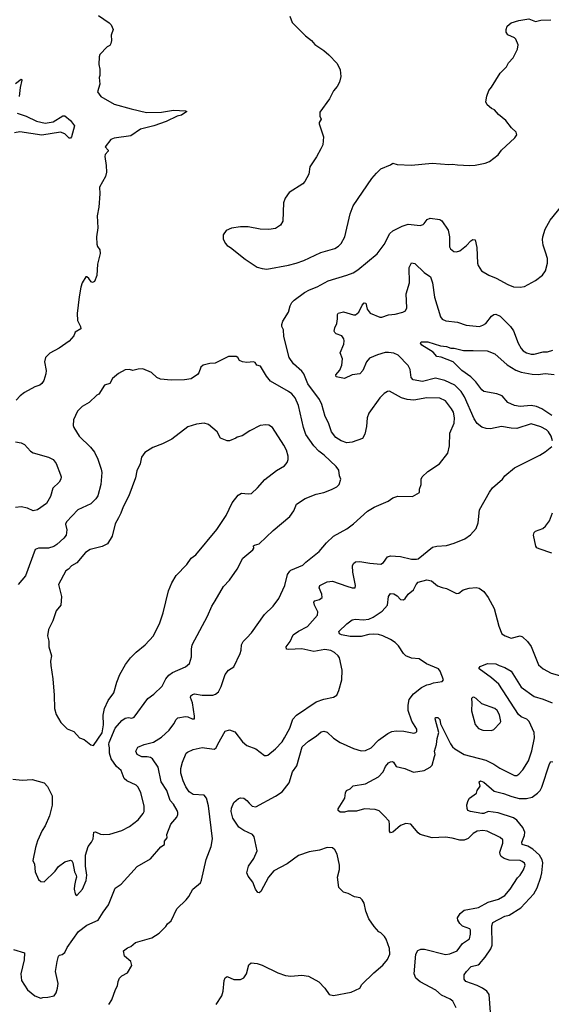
# Model space of a CAD drawing. Extents: x 1863118 to 1989590, y 394482 to 532474.
# Tile 42 of 215: x 1878462 to 1883310, y 460887 to 469863. Entities that reach past the tile are written whole.
import ezdxf

# ---------------------------------------------------------------- set-up
doc = ezdxf.new("R2010")
doc.units = 0

msp = doc.modelspace()

# ---------------------------------------------------------------- linework, layer by layer
at = {"layer": '0CON20XD'}
for points in [[(1879180.5, 469900.5), (1879277.5, 469835), (1879297.5, 469815), (1879316.2, 469775), (1879297, 469723), (1879300, 469675), (1879293.9, 469646.1), (1879283, 469627), (1879260, 469615), (1879193.6, 469546.4), (1879187.5, 469525), (1879183.3, 469455), (1879193, 469413), (1879193.3, 469355), (1879187.5, 469335), (1879192.5, 469275), (1879172.5, 469205), (1879203.9, 469163.9), (1879325, 469092), (1879480.2, 469050.2), (1879618.7, 469018.7), (1879755, 469018.9), (1879865, 469038.6), (1879973, 469033), (1879987.5, 469025), (1879937.2, 468992.8), (1879897.4, 468982.6), (1879798.8, 468935), (1879685, 468895.5), (1879563.8, 468865), (1879475, 468804), (1879325, 468783.3), (1879295, 468772.5), (1879242.5, 468705), (1879270, 468675), (1879268.8, 468665), (1879243.3, 468635), (1879240, 468615), (1879252.5, 468535), (1879254.1, 468474.1), (1879245.5, 468434.5), (1879190.6, 468335), (1879194.5, 468274.5)], [(1880926.4, 469896.4), (1880946.4, 469836.4), (1881067.5, 469715), (1881122.5, 469675), (1881155, 469637.5), (1881235, 469583.3), (1881281.7, 469541.7), (1881356.7, 469465), (1881383.8, 469405), (1881390, 469345), (1881377.5, 469295), (1881357.5, 469255), (1881323.9, 469216.1), (1881288.3, 469141.7), (1881200.7, 469019.3), (1881200, 468985), (1881210, 468955), (1881192.5, 468925), (1881192.5, 468915), (1881232.5, 468795), (1881226.4, 468723.6), (1881207.5, 468685), (1881168.3, 468611.7), (1881108.3, 468521.7), (1881097.5, 468455), (1881063, 468387), (1881043, 468367), (1880920.7, 468289.3), (1880882.5, 468235), (1880867.5, 468195), (1880862.5, 468025), (1880839.3, 467990.7), (1880795, 467960), (1880735, 467952), (1880655, 467954), (1880545, 467973.8), (1880475, 467973.8), (1880395, 467963.3), (1880345, 467940), (1880317, 467903), (1880317.5, 467865), (1880336.7, 467825), (1880354.1, 467804.1), (1880385, 467787.5), (1880519.3, 467679.3), (1880628.3, 467608.3), (1880673.9, 467593.9), (1880715, 467588.8), (1880915, 467624.2), (1880985, 467644.2), (1881053, 467667), (1881208.3, 467741.7), (1881335, 467778.8), (1881370.5, 467799.5), (1881395, 467823.3), (1881426.2, 467885), (1881475.8, 468094.2), (1881504, 468165), (1881674, 468415), (1881714.5, 468465.5), (1881756.7, 468505), (1881845, 468540), (1881865, 468553.8), (1881905, 468544), (1882035, 468538), (1882225, 468555.7), (1882375, 468544.3), (1882407.6, 468547.6), (1882455, 468540), (1882565, 468533.3), (1882615, 468538.1), (1882705.5, 468554.5), (1882745, 468569.2), (1882825, 468632), (1882857.3, 468672.7), (1882976.7, 468785), (1882996.7, 468815), (1882989.3, 468839.3), (1882946, 468876), (1882896.2, 468945), (1882827.9, 468997.9), (1882791.7, 469041.7), (1882764.2, 469054.2), (1882725.8, 469085.8), (1882714.3, 469115), (1882720.8, 469165), (1882740.8, 469219.2), (1882765, 469247.5), (1882842.5, 469375), (1882900, 469435), (1882919.5, 469470.5), (1882963.3, 469515), (1883001.2, 469595), (1883006.7, 469635), (1882987.5, 469685), (1882975, 469697.5), (1882913.9, 469723.9), (1882898.3, 469748.3), (1882897.5, 469775), (1882907.5, 469805), (1882944.1, 469835.9), (1883015, 469856.7), (1883105, 469870), (1883165, 469846.7), (1883215, 469860), (1883305, 469863.3)], [(1878425, 469282), (1878475, 469322.5), (1878482.5, 469312.5), (1878467.8, 469245), (1878456.3, 469163.7)], [(1878440.3, 469010.3), (1878521.2, 468985), (1878615, 468937.8), (1878695, 468920), (1878768.3, 468931.7), (1878855, 468986), (1878875, 468986), (1878926, 468945), (1878962.5, 468895), (1878933.9, 468796.1), (1878925, 468782.5), (1878915, 468783.3), (1878875, 468824.2), (1878835, 468839.4), (1878665, 468811.1), (1878465, 468839.6), (1878415, 468830.4)], [(1879194.5, 468274.5), (1879183.6, 468155), (1879169.1, 468075), (1879174.5, 467965), (1879163.1, 467885), (1879167.3, 467817.3), (1879172.5, 467795), (1879193.9, 467763.9), (1879197.7, 467732.3), (1879172.5, 467635), (1879165, 467530), (1879145, 467477.5), (1879125, 467467.5), (1879115, 467472.5), (1879093, 467503), (1879075, 467520), (1879065, 467520), (1879033.3, 467465), (1879021.2, 467425), (1879003.9, 467336.1), (1878987.5, 467185), (1878990.7, 467120.7), (1879017, 467067), (1879020, 467045), (1878967.5, 467015), (1878955, 466980), (1878915, 466932.5), (1878822.3, 466867.7), (1878736.4, 466823.6), (1878697.5, 466785), (1878690, 466745), (1878703.3, 466665), (1878701.2, 466635), (1878683.8, 466575), (1878665, 466546.7), (1878645, 466531.2), (1878600, 466515), (1878505.9, 466464.1), (1878466.7, 466435), (1878430, 466395)], [(1878405, 461386.7), (1878506.4, 461356.4), (1878503, 461293), (1878474, 461165), (1878477.5, 461105), (1878535, 461020), (1878600, 460965), (1878655, 460943.3), (1878675, 460950), (1878719.3, 460950.7), (1878777.5, 460965), (1878795, 460992.5), (1878806.8, 461033.2), (1878812.3, 461077.7), (1878790, 461185), (1878803.1, 461276.9), (1878816.7, 461325), (1878825, 461333.3), (1878850.7, 461339.3), (1878875, 461357.5), (1878894.4, 461405.6), (1878998.1, 461551.9), (1879075, 461608.6), (1879178, 461655), (1879225, 461726), (1879273.1, 461795), (1879334.3, 461945.7), (1879387, 461983), (1879535, 462143.3), (1879655, 462214), (1879748.3, 462321.7), (1879783.8, 462345), (1879784.2, 462375), (1879806.2, 462405), (1879805.7, 462435), (1879840.2, 462529.8), (1879895, 462593.3), (1879904.2, 462615.8), (1879905.8, 462635), (1879898.6, 462655), (1879865, 462711.4), (1879835.8, 462745.8), (1879803.1, 462835), (1879752.5, 462915), (1879725, 463047.5), (1879674, 463125), (1879655, 463138.1), (1879625, 463142.5), (1879575, 463143.1), (1879535, 463163.8), (1879522, 463195), (1879540.3, 463229.7), (1879597.5, 463255), (1879683.7, 463276.3), (1879756.6, 463323.4), (1879824.5, 463385), (1879869.1, 463445), (1879887.8, 463482.2), (1879905, 463497.8), (1879975, 463510), (1879997, 463507), (1880035, 463490), (1880055, 463490), (1880058, 463515), (1880037.8, 463635), (1880020, 463685), (1880022.4, 463697.6), (1880038, 463712), (1880055, 463716.5), (1880125, 463704.5), (1880223.6, 463706.4), (1880248.8, 463715), (1880275, 463734), (1880301.1, 463785), (1880335, 463893.3), (1880365, 463932.5), (1880415, 463962.5), (1880474, 464085), (1880480.8, 464115), (1880486, 464165), (1880498.8, 464195), (1880535, 464226.7), (1880575.6, 464274.4), (1880695, 464440), (1880775, 464516.7), (1880824.1, 464585.9), (1880878.8, 464705), (1880905.8, 464805), (1880924.3, 464835.7), (1880935, 464846), (1881045, 464888.8), (1881071.7, 464918.3), (1881194.2, 465015.8), (1881261.2, 465095), (1881325, 465154), (1881445, 465221.2), (1881505, 465266.2), (1881635, 465382), (1881695, 465418), (1881757.5, 465445), (1881822.5, 465475), (1881865, 465503.3), (1881910.7, 465519.3), (1882045, 465517.5), (1882108.3, 465551.7), (1882108.3, 465581.7), (1882122.5, 465625), (1882122.5, 465675), (1882132.5, 465695), (1882185, 465743.3), (1882290, 465815), (1882365, 465912.5), (1882381.7, 465978.3), (1882386.2, 466095), (1882424.1, 466185.9), (1882428.6, 466235), (1882416.9, 466285), (1882400.8, 466315), (1882345, 466388), (1882295, 466413.1), (1882175, 466416.7), (1882055, 466394.5), (1881995, 466400.9), (1881945.4, 466415.4), (1881835, 466476), (1881815, 466473.8), (1881785, 466456), (1881745.8, 466415), (1881646, 466275), (1881632, 466235), (1881626.2, 466155), (1881610, 466085), (1881587.5, 466045), (1881495, 466011.4), (1881445, 466006.9), (1881395, 466023.3), (1881345, 466054.4), (1881305.7, 466105), (1881277, 466187), (1881248.9, 466245), (1881216.5, 466355), (1881195, 466399.2), (1881090.4, 466545), (1881054.6, 466634.6), (1881035, 466659.2), (1880958.8, 466725), (1880921.2, 466785), (1880870.8, 466975), (1880867.5, 467035), (1880853.8, 467065), (1880852.5, 467085), (1880860.8, 467115), (1880912.7, 467197.3), (1880929.2, 467255), (1880944.5, 467285.5), (1880965, 467307.5), (1881058, 467375), (1881105, 467401.4), (1881175, 467428.1), (1881275, 467481.9), (1881445, 467533.1), (1881503.6, 467556.4), (1881545, 467581.9), (1881721.1, 467728.9), (1881785.7, 467815), (1881837.5, 467915), (1881865, 467939.2), (1881949.3, 467980.7), (1882005, 468000), (1882115, 467986.2), (1882142.5, 467995), (1882151.2, 468005), (1882177.3, 468042.7), (1882205, 468054), (1882295, 468040.6), (1882310.6, 468030.6), (1882370, 467945), (1882381.4, 467885), (1882383, 467793), (1882391.2, 467775), (1882421.2, 467751.2), (1882445, 467748), (1882475, 467755.8), (1882536, 467805), (1882575, 467845.8), (1882595, 467858), (1882615, 467856.7), (1882631.4, 467785), (1882636, 467645), (1882642.3, 467622.3), (1882673.8, 467575), (1882740, 467535), (1882807.9, 467507.9), (1882915, 467448), (1882965, 467428), (1883025, 467423.8), (1883065, 467431.2), (1883166.7, 467485), (1883228.8, 467535), (1883256, 467575), (1883275.8, 467644.2), (1883274.2, 467685), (1883258.1, 467745), (1883236.4, 467806.4), (1883228.5, 467855), (1883231.5, 467885), (1883254.5, 467955), (1883300, 468035), (1883405, 468166)], [(1883320.8, 466025), (1883307.8, 466065), (1883285, 466105.8), (1883265, 466125.6), (1883215, 466151.1), (1883125, 466177.8), (1882995, 466136.9), (1882945, 466137.8), (1882855, 466154.4), (1882755, 466134.5), (1882715, 466136.4), (1882675, 466148.9), (1882635, 466182.5), (1882606.5, 466225), (1882519.1, 466425), (1882487.3, 466475), (1882430.9, 466530.9), (1882340, 466575), (1882255, 466593.8), (1882135, 466565.4), (1882050.2, 466580.2), (1882031.7, 466601.7), (1882023.1, 466675), (1882005, 466712), (1881914, 466804), (1881875, 466821.8), (1881825, 466828.9), (1881795, 466827.9), (1881725, 466808.9), (1881653.1, 466776.9), (1881624.3, 466745), (1881592.5, 466665), (1881565, 466634), (1881495, 466624.4), (1881425, 466590.8), (1881348.3, 466608.3), (1881346, 466625), (1881381.7, 466668.3), (1881401.1, 466715), (1881405, 466770), (1881384.3, 466825), (1881418, 466905), (1881422.5, 466935), (1881418.6, 466955), (1881400.3, 466980.3), (1881348.6, 466998.6), (1881335, 467010), (1881330, 467025), (1881337.1, 467055), (1881354.3, 467095), (1881360.8, 467135), (1881359.2, 467175), (1881365, 467188.8), (1881415, 467199.2), (1881505, 467171.9), (1881525, 467172.9), (1881555, 467195.8), (1881585, 467260), (1881605, 467281.2), (1881619.2, 467279.2), (1881631.4, 467225), (1881656.9, 467186.9), (1881745, 467150), (1881765, 467150), (1881825, 467174), (1881885, 467180), (1881955, 467196.7), (1881980.2, 467209.8), (1881992.9, 467235), (1881987.3, 467365), (1882016.2, 467465), (1882013.8, 467605), (1882035, 467646), (1882065, 467640), (1882149.7, 467559.7), (1882208.8, 467518.8), (1882225.5, 467465.5), (1882244.6, 467334.6), (1882298.6, 467155), (1882315, 467134.2), (1882348.3, 467118.3), (1882454.6, 467104.6), (1882535, 467077.8), (1882655, 467067.1), (1882685, 467077.1), (1882712, 467095), (1882765, 467161.2), (1882785, 467176), (1882805, 467178), (1882845, 467159.2), (1882938.6, 467065), (1882965.4, 467025.4), (1883008.9, 466915), (1883035, 466866), (1883054.7, 466844.7), (1883085, 466825.6), (1883125, 466813.5), (1883155, 466813.5), (1883235, 466835.6), (1883275, 466836.5), (1883325, 466849.4)], [(1883315, 466255.5), (1883225, 466316.7), (1883175.4, 466335.4), (1883125, 466345.4), (1883025, 466337.9), (1882974.6, 466344.6), (1882915, 466374.2), (1882863.4, 466433.4), (1882813, 466453), (1882695, 466474.2), (1882675, 466490), (1882621.2, 466561.2), (1882576.2, 466606.2), (1882494, 466665), (1882415, 466744), (1882305.8, 466785.8), (1882265, 466794), (1882233, 466833), (1882130, 466895), (1882117.5, 466915), (1882123, 466927), (1882185, 466925.8), (1882300.9, 466890.9), (1882355, 466884), (1882395, 466870), (1882425, 466868.6), (1882508.3, 466848.3), (1882597.1, 466847.1), (1882725, 466845.8), (1882795, 466818), (1882907, 466717), (1882987.8, 466667.8), (1883035, 466650), (1883135, 466630.9), (1883191.1, 466628.9), (1883255, 466636.2), (1883335, 466629.6)], [(1878985, 461880), (1879035.8, 461935), (1879068.9, 462015), (1879075.5, 462065), (1879063.1, 462145), (1879062, 462245), (1879086.2, 462325), (1879118.8, 462365), (1879133.8, 462395), (1879140, 462455), (1879155, 462460), (1879198.3, 462438.3), (1879225, 462434), (1879285, 462439.2), (1879395, 462470.8), (1879465, 462508), (1879541.7, 462568.3), (1879588.8, 462625), (1879596.2, 462645), (1879596.2, 462695), (1879565.8, 462815), (1879544.2, 462865), (1879523.8, 462885), (1879438, 462925), (1879415, 462944.2), (1879388.1, 463018.1), (1879346.4, 463055), (1879295.6, 463125), (1879282.6, 463177.4), (1879282.7, 463225), (1879275.4, 463255), (1879278.8, 463275), (1879333.6, 463405), (1879392.5, 463475), (1879425, 463495.7), (1879455, 463500), (1879485, 463495.6), (1879505.6, 463505), (1879630, 463675), (1879685, 463713.8), (1879762.5, 463787.5), (1879795.8, 463855), (1879822.8, 463887.2), (1879855, 463912.5), (1879975, 463964), (1880010, 463995), (1880029.2, 464055), (1880028, 464125), (1880036.2, 464165), (1880175.7, 464424.3), (1880215, 464517.5), (1880243.8, 464565), (1880320, 464695), (1880376.7, 464755), (1880446.7, 464855), (1880497.5, 464955), (1880589.7, 465030.3), (1880598, 465045), (1880595, 465066), (1880605, 465074), (1880646.2, 465085), (1880775, 465206.2), (1880925.8, 465334.2), (1880963.6, 465386.4), (1880987.5, 465445), (1881065, 465498), (1881165, 465538), (1881235, 465554.2), (1881305, 465578.8), (1881355, 465603.8), (1881375.8, 465624.2), (1881391.2, 465675), (1881380, 465705), (1881373.8, 465755), (1881348.7, 465788.7), (1881238.3, 465891.7), (1881190, 465930), (1881145, 465977.5), (1881072.4, 466082.4), (1881048.9, 466145), (1881003.3, 466345), (1880975.6, 466415), (1880945, 466452.5), (1880915, 466474.3), (1880748.9, 466568.9), (1880712.8, 466612.8), (1880658.8, 466705), (1880624.2, 466714.2), (1880609.2, 466739.2), (1880595, 466743.8), (1880535, 466738.8), (1880493.9, 466743.9), (1880467, 466757), (1880453, 466783), (1880435, 466793.3), (1880365, 466791.2), (1880245, 466732), (1880195, 466728), (1880135, 466713.3), (1880113.3, 466695), (1880096.7, 466645), (1880085, 466630), (1880025, 466590), (1879965, 466580), (1879845, 466577.1), (1879745, 466586), (1879712.7, 466602.7), (1879665, 466647.5), (1879585, 466678.8), (1879543.9, 466676.1), (1879495, 466663.8), (1879465, 466673.3), (1879425, 466670), (1879365, 466636.7), (1879307.3, 466592.7), (1879285, 466546.2), (1879235, 466531.2), (1879185, 466448.8), (1879165, 466438.8), (1879095, 466373.8), (1879032.7, 466337.3), (1878990, 466295), (1878953.8, 466215), (1878951.2, 466165), (1878956.1, 466146.1), (1879006.2, 466065), (1879108.8, 465965), (1879145, 465920), (1879175.8, 465855.8), (1879205.8, 465765), (1879210.8, 465735), (1879202.9, 465625), (1879173.8, 465523.8), (1879158, 465495), (1879111.7, 465448.3), (1878991.2, 465395), (1878888.8, 465285), (1878880.8, 465265), (1878892.7, 465212.7), (1878885.7, 465165), (1878864, 465135), (1878801.3, 465078.7), (1878775, 465061.4), (1878725.6, 465044.4), (1878635, 465046.2), (1878605, 465032.5), (1878516.9, 464793.1), (1878449.4, 464715)], [(1879135, 463247.5), (1879215, 463362), (1879228.2, 463435), (1879222.4, 463522.4), (1879236.2, 463583.8), (1879268.6, 463655), (1879320, 463725), (1879347.1, 463825), (1879375.8, 463895), (1879426, 463985), (1879472, 464045), (1879525, 464098), (1879608, 464165), (1879683.2, 464246.8), (1879740, 464365), (1879771.4, 464455), (1879819.2, 464655), (1879850.9, 464729.1), (1879889.2, 464795), (1879986, 464895), (1880026.9, 464955), (1880067.5, 464985), (1880261.4, 465215), (1880345.4, 465344.6), (1880400.3, 465459.7), (1880455, 465528.8), (1880485, 465546.2), (1880545, 465540), (1880577.5, 465545), (1880631.2, 465595), (1880697.3, 465672.7), (1880805, 465753.8), (1880877.5, 465795), (1880900, 465825), (1880911.2, 465855), (1880911.2, 465885), (1880895, 465937.5), (1880871.2, 465985), (1880767.5, 466145), (1880735, 466167.5), (1880708.3, 466168.3), (1880655, 466162.5), (1880560, 466115), (1880491.7, 466068.3), (1880445, 466057.5), (1880433.3, 466046.7), (1880375, 466022.5), (1880355, 466022.5), (1880295, 466047.5), (1880262.5, 466105), (1880185, 466173.3), (1880145, 466183.8), (1880073.6, 466176.4), (1879995, 466152.5), (1879849.7, 466040.3), (1879765, 465996), (1879677.3, 465962.7), (1879602.7, 465917.3), (1879573.8, 465875), (1879561.2, 465815), (1879531.2, 465748.8), (1879517.5, 465685), (1879458.8, 465521.2), (1879405, 465421.2), (1879385.6, 465365), (1879362.5, 465322.5), (1879333.6, 465266.4), (1879305.7, 465155), (1879264.3, 465085), (1879215, 465059.4), (1879105, 465031.9), (1879064, 465006), (1878985, 464910.8), (1878935, 464885.6), (1878907.5, 464855), (1878882.2, 464837.8), (1878817.5, 464715), (1878843.3, 464605), (1878838.8, 464525), (1878796, 464475), (1878765, 464382.5), (1878724, 464305), (1878717.5, 464245), (1878727, 464197), (1878728, 464145), (1878754, 464065), (1878744.2, 464015), (1878746.1, 463976.1), (1878765.8, 463855), (1878776.1, 463706.1), (1878780, 463585), (1878795, 463530), (1878837, 463457), (1878895, 463397.5), (1878955, 463372.5), (1879006.4, 463316.4), (1879050.7, 463300.7), (1879111.7, 463251.7), (1879135, 463247.5)], [(1878424.5, 466014.5), (1878475, 466005.7), (1878505, 465991.4), (1878560.9, 465930.9), (1878585, 465914.4), (1878726.7, 465875), (1878768, 465855), (1878795, 465816.7), (1878834.4, 465714.4), (1878840, 465695), (1878837.1, 465675), (1878823.3, 465646.7), (1878765, 465591.2), (1878742.2, 465515), (1878707.4, 465452.6), (1878625, 465394), (1878585, 465386.9), (1878535, 465408.9), (1878475, 465421.9), (1878424.4, 465415.6)], [(1879276.2, 460885), (1879303.4, 460926.6), (1879335, 461022.5), (1879355.8, 461055), (1879360, 461095), (1879373.3, 461125), (1879393.9, 461146.1), (1879445.7, 461174.3), (1879485, 461240), (1879475, 461277.5), (1879417.5, 461325), (1879410, 461375), (1879445, 461402.5), (1879476.1, 461413.9), (1879519.3, 461450.7), (1879667.7, 461492.3), (1879733.3, 461535), (1879795, 461596.7), (1879810.5, 461619.5), (1879843, 461647), (1879893.9, 461756.1), (1879981.7, 461838.3), (1880005, 461870), (1880042.5, 461935), (1880110, 461995), (1880121.7, 462018.3), (1880163, 462207), (1880208.8, 462325), (1880219.2, 462395), (1880184.4, 462695), (1880165, 462766.7), (1880143.3, 462793.3), (1880045, 462800), (1880009.2, 462825), (1879978, 462868), (1879954.4, 462925), (1879932.5, 462995), (1879930.8, 463035), (1879945.8, 463095), (1879980, 463175), (1879992.5, 463185), (1880045, 463210), (1880125, 463227.5), (1880235, 463214), (1880254.3, 463225.7), (1880269.3, 463259.3), (1880335, 463377.5), (1880375, 463388), (1880425, 463370), (1880495, 463278.8), (1880535, 463246.2), (1880615, 463216), (1880696.1, 463156.1), (1880713.6, 463153.6), (1880725, 463158.8), (1880796.2, 463215), (1880855, 463280), (1880878.6, 463315), (1880924.3, 463405), (1880953.1, 463485), (1880988, 463522), (1881165, 463642.9), (1881235, 463669.2), (1881323.9, 463686.1), (1881353.6, 463706.4), (1881371.7, 463748.3), (1881398.8, 463845), (1881403, 463933), (1881377.5, 464045), (1881367.5, 464065), (1881333.3, 464095), (1881298.3, 464111.7), (1881245, 464121.1), (1881145, 464102.9), (1881035, 464127.1), (1880915, 464120), (1880895.7, 464125.7), (1880892.9, 464145), (1880928.1, 464195), (1880956.2, 464253.8), (1881005, 464289.4), (1881087.6, 464332.4), (1881178.9, 464435), (1881181.9, 464465), (1881151.4, 464525), (1881146, 464554), (1881153.3, 464565), (1881195, 464577.1), (1881220, 464595), (1881218.6, 464625), (1881194.3, 464685), (1881199.2, 464705), (1881265, 464737.3), (1881315, 464745.6), (1881445, 464698.6), (1881495, 464684), (1881520, 464685), (1881526, 464705), (1881499.4, 464825), (1881498.6, 464885), (1881506, 464905), (1881525, 464920), (1881564.3, 464924.3), (1881655, 464907.1), (1881755, 464900), (1881780, 464915), (1881816.7, 464965), (1881845, 464976), (1881935, 464968), (1882035, 464944), (1882080, 464945), (1882095, 464948.8), (1882226.9, 465053.1), (1882265, 465064.2), (1882355, 465070), (1882425, 465090), (1882520.5, 465129.5), (1882574.2, 465165.8), (1882623.8, 465225), (1882642, 465275), (1882654.5, 465395.5), (1882745, 465556), (1882775, 465595.8), (1882864, 465675), (1882885.8, 465705), (1882975, 465777.5), (1883205, 465894), (1883255, 465923.8), (1883315, 465973.3)], [(1883315, 465000.8), (1883198.6, 465038.6), (1883178.8, 465048.8), (1883168, 465065), (1883148.8, 465165), (1883155, 465187.5), (1883165, 465198.8), (1883233.3, 465225), (1883257.5, 465245), (1883294.6, 465295.4), (1883321.2, 465368.8)], [(1880254.3, 460885), (1880306.7, 460965), (1880318.9, 461005), (1880327.5, 461105), (1880335, 461127.5), (1880355, 461138.8), (1880415, 461113.3), (1880445, 461112.5), (1880475, 461112.5), (1880505, 461127.5), (1880529.2, 461165), (1880552.1, 461247.9), (1880574.3, 461265.7), (1880628.7, 461258.7), (1880675, 461244.4), (1880815, 461172.9), (1880885, 461148.6), (1880934.4, 461144.4), (1881035, 461151.8), (1881095, 461143.3), (1881191.7, 461091.7), (1881244.3, 461034.3), (1881285, 460976.2), (1881325, 460967.5), (1881485, 460998.6), (1881563.3, 461035), (1881583, 461067), (1881691.2, 461175), (1881775, 461243.8), (1881816.2, 461295), (1881836.2, 461345), (1881833.3, 461395), (1881805, 461480), (1881787.5, 461505), (1881755, 461537.5), (1881737, 461547), (1881693.3, 461595), (1881645.8, 461665.8), (1881620, 461735), (1881605, 461810), (1881585, 461840), (1881567, 461857), (1881515, 461867.5), (1881457, 461897), (1881415, 461910), (1881373, 461953), (1881360, 462045), (1881377.5, 462115), (1881377.5, 462155), (1881357.5, 462255), (1881336.4, 462296.4), (1881315, 462312.5), (1881266.1, 462316.1), (1881195, 462292), (1881103, 462277), (1881005, 462243.8), (1880902.1, 462167.9), (1880780, 462105), (1880730.8, 462045), (1880662, 461915), (1880645, 461902), (1880633.3, 461905), (1880612.5, 461935), (1880589.1, 461999.1), (1880545.7, 462055), (1880534.3, 462085), (1880550, 462145), (1880597.3, 462215), (1880627.8, 462285), (1880600.6, 462415), (1880586, 462435), (1880505, 462470.9), (1880462, 462502), (1880405.6, 462585), (1880391.9, 462645), (1880394.3, 462675), (1880415, 462727.5), (1880456.4, 462763.6), (1880475, 462770), (1880505, 462766.2), (1880535, 462746.2), (1880555, 462721.2), (1880582.2, 462692.2), (1880615, 462688.1), (1880796.2, 462785), (1880855, 462824), (1880920, 462905), (1880951.4, 463005), (1880988.3, 463061.7), (1881036.9, 463233.1), (1881095, 463286.7), (1881167.2, 463332.8), (1881210.3, 463369.7), (1881235, 463375.8), (1881265, 463369.2), (1881325, 463314), (1881385, 463274.3), (1881505, 463220), (1881575, 463198.8), (1881615, 463202), (1881668.8, 463225), (1881735, 463295.8), (1881818.8, 463355), (1881855, 463372.9), (1881895, 463380.6), (1881965, 463377.1), (1882055, 463358.8), (1882075.9, 463364.1), (1882083.8, 463375), (1882083.8, 463395), (1882038.3, 463468.3), (1882006.2, 463565), (1882004.6, 463615.4), (1882013.9, 463666.1), (1882052.4, 463717.6), (1882125, 463775.7), (1882175, 463799.2), (1882205, 463804), (1882235, 463817.5), (1882315, 463828.8), (1882326.7, 463845), (1882298, 463925), (1882281.2, 463945), (1882170.7, 463990.7), (1882106.1, 464036.1), (1882035, 464043.8), (1881985, 464062.7), (1881961.5, 464085), (1881915.3, 464155.3), (1881885, 464185.4), (1881843.4, 464213.4), (1881775, 464247.1), (1881735, 464259.2), (1881685, 464262.5), (1881647.4, 464257.4), (1881575, 464241.2), (1881475, 464239.4), (1881395.7, 464255.7), (1881377.5, 464265), (1881373.3, 464285), (1881445, 464355.8), (1881495, 464391.2), (1881525, 464397.5), (1881595, 464391.5), (1881645, 464397.5), (1881684.7, 464415.3), (1881768.9, 464471.1), (1881815.4, 464525), (1881824.4, 464605.6), (1881845, 464631.2), (1881875, 464630), (1881905, 464610), (1881935, 464576.2), (1881962.5, 464575), (1881976.7, 464585), (1882005.8, 464625), (1882053.1, 464665), (1882078.6, 464715), (1882095, 464734.2), (1882175, 464755.6), (1882217.6, 464747.6), (1882273, 464703), (1882315, 464685.8), (1882355, 464678.6), (1882445, 464632), (1882467.5, 464635), (1882505, 464666), (1882561.7, 464681.7), (1882625, 464688.1), (1882650.7, 464680.7), (1882695, 464649.2), (1882735.3, 464595.3), (1882788.5, 464495), (1882830, 464335), (1882858, 464265), (1882888.8, 464245), (1882945, 464225.6), (1883025, 464245.6), (1883046.4, 464236.4), (1883093.7, 464193.7), (1883125, 464150), (1883192.4, 463982.4), (1883236, 463945), (1883310, 463905), (1883385, 463885.8)], [(1882441.2, 460855), (1882411.2, 460915), (1882386.7, 460935), (1882309.1, 460969.1), (1882256, 461016), (1882112.7, 461092.7), (1882075.4, 461125.4), (1882060, 461165), (1882074.5, 461345), (1882093.1, 461376.9), (1882119.1, 461390.9), (1882155, 461390), (1882345, 461339.5), (1882385, 461345.6), (1882452.9, 461375), (1882499.3, 461440.7), (1882564.2, 461485), (1882574.5, 461525), (1882573.2, 461563.2), (1882567.5, 461575), (1882500.2, 461600.2), (1882475, 461624), (1882457.5, 461655), (1882455.8, 461675), (1882480, 461715), (1882515, 461744.3), (1882645, 461770), (1882735, 461818.1), (1882827.5, 461845), (1882885, 461880), (1882933.8, 461935), (1883000.9, 462039.1), (1883027.5, 462065), (1883055, 462113.8), (1883070.8, 462155), (1883065, 462173.3), (1883045, 462190), (1883025, 462197.1), (1882925, 462200.6), (1882878.8, 462215), (1882853.9, 462233.9), (1882843.7, 462253.7), (1882841.9, 462275), (1882868.1, 462355), (1882868, 462385), (1882845, 462407.5), (1882725, 462464.4), (1882685, 462470.9), (1882635, 462464.5), (1882596.9, 462443.1), (1882553.1, 462396.9), (1882515, 462381.8), (1882475, 462382.9), (1882405, 462401.5), (1882345, 462409.6), (1882225, 462404.6), (1882115.4, 462435.4), (1882095, 462450), (1882028, 462528), (1881985, 462534.4), (1881935, 462517.5), (1881865, 462457.5), (1881845, 462451.2), (1881834.4, 462464.4), (1881835.5, 462525), (1881830, 462555), (1881786.2, 462605), (1881740.9, 462650.9), (1881705, 462661.9), (1881607.7, 462667.7), (1881535, 462646.2), (1881455, 462647.5), (1881425, 462637.5), (1881385, 462637.5), (1881367.5, 462655), (1881365, 462670), (1881426.7, 462765), (1881432.5, 462815), (1881442.7, 462837.3), (1881475, 462852.5), (1881502.7, 462877.3), (1881615, 462897.1), (1881735, 462960), (1881777.8, 463005), (1881796.9, 463055), (1881825, 463087.5), (1881845, 463098.8), (1881860.7, 463100.7), (1881872.5, 463095), (1881896.1, 463056.1), (1881975, 463035.8), (1882052.2, 463002.2), (1882151.2, 463018.8), (1882205, 463047.5), (1882222.2, 463067.8), (1882246.1, 463146.1), (1882250, 463165), (1882244.2, 463195), (1882264, 463255), (1882269.1, 463310.9), (1882283.1, 463365), (1882251.2, 463488.8), (1882255, 463500), (1882275, 463502.5), (1882295, 463482.5), (1882300, 463445), (1882390.7, 463260.7), (1882408, 463235), (1882431.2, 463215), (1882515, 463163.1), (1882712.6, 463112.6), (1882787.4, 463077.4), (1882839.8, 463039.8), (1882926.2, 462996.2), (1882975, 462973.5), (1882995, 462973.5), (1883015, 462985.6), (1883051.4, 463025), (1883103.3, 463105), (1883133.7, 463196.3), (1883156.4, 463315), (1883154.4, 463365), (1883108.9, 463465), (1883087.5, 463485), (1883055, 463498.5), (1883035, 463507.1), (1883009.9, 463529.9), (1882831.1, 463805), (1882765, 463862.5), (1882652.5, 463945), (1882652.5, 463955), (1882662.5, 463965), (1882727.7, 463992.3), (1882805, 463991.1), (1882835, 463974.3), (1882887.2, 463957.2), (1882945, 463922.5), (1883035, 463778), (1883155, 463692), (1883235, 463670), (1883316.3, 463636.3)], [(1882765, 463382.5), (1882785, 463393.3), (1882845, 463453.3), (1882850, 463465), (1882836.2, 463525), (1882816.5, 463565), (1882795, 463584.2), (1882675, 463627.5), (1882625, 463674), (1882605, 463686), (1882590, 463685), (1882583.3, 463675), (1882586.7, 463635), (1882581.2, 463561.2), (1882615, 463436.7), (1882645, 463400), (1882685, 463387.5), (1882765, 463382.5)], [(1882756.9, 460815), (1882744.4, 460975), (1882721.4, 461005), (1882682, 461035), (1882635, 461058.5), (1882530.8, 461095), (1882516, 461115), (1882516.2, 461155), (1882535.8, 461185), (1882580, 461230), (1882643.6, 461246.4), (1882655.5, 461254.5), (1882707.1, 461315), (1882758.3, 461391.7), (1882769.2, 461425), (1882768.7, 461601.3), (1882777.6, 461632.4), (1882885, 461688.9), (1882925, 461698.2), (1883031.1, 461765), (1883149.5, 461895), (1883180.5, 461949.5), (1883215, 462046.7), (1883224.6, 462085.4), (1883232.1, 462175), (1883227.5, 462205), (1883202.1, 462245), (1883141, 462301), (1883095, 462329.1), (1883043.3, 462345), (1883041.3, 462365), (1883065.7, 462424.3), (1883068.5, 462455), (1883048.9, 462498.9), (1882995, 462566.7), (1882965, 462585.4), (1882825, 462631.5), (1882735, 462643.1), (1882695, 462626.7), (1882675, 462625.6), (1882574.3, 462644.3), (1882550, 462655), (1882543, 462673), (1882540, 462705), (1882551.2, 462745), (1882565, 462766.2), (1882627, 462813), (1882633.9, 462836.1), (1882662.5, 462875), (1882653.3, 462915), (1882665, 462923.3), (1882695, 462913.3), (1882790.3, 462830.3), (1882875, 462808.6), (1882950.4, 462780.4), (1883015.6, 462764.4), (1883085, 462763.1), (1883134.5, 462775.5), (1883185, 462811.4), (1883206.9, 462835), (1883223.5, 462865), (1883295, 463080), (1883305, 463100), (1883325, 463097.5)], [(1878400.7, 462939.3), (1878485, 462930.8), (1878575, 462935.8), (1878685, 462905.7), (1878715, 462873.8), (1878758.3, 462788.3), (1878758.8, 462701.2), (1878733.8, 462605), (1878696, 462515), (1878668.8, 462471.2), (1878624.4, 462375.6), (1878605.8, 462315), (1878582.7, 462197.3), (1878598, 462165), (1878604.2, 462094.2), (1878633.3, 462025), (1878655, 462006.7), (1878685, 462003.8), (1878785, 462100), (1878815, 462143.8), (1878875, 462184.4), (1878925, 462200), (1878936.7, 462195), (1878947.3, 462177.3), (1878963.2, 462093.2), (1878976.9, 462065), (1878979.5, 462045), (1878972.7, 462015), (1878961.4, 461968.6), (1878960.3, 461935), (1878968.9, 461895), (1878975, 461883.8), (1878985, 461880)]]:
    msp.add_lwpolyline(points, dxfattribs=at)

doc.saveas('drawing.dxf')
